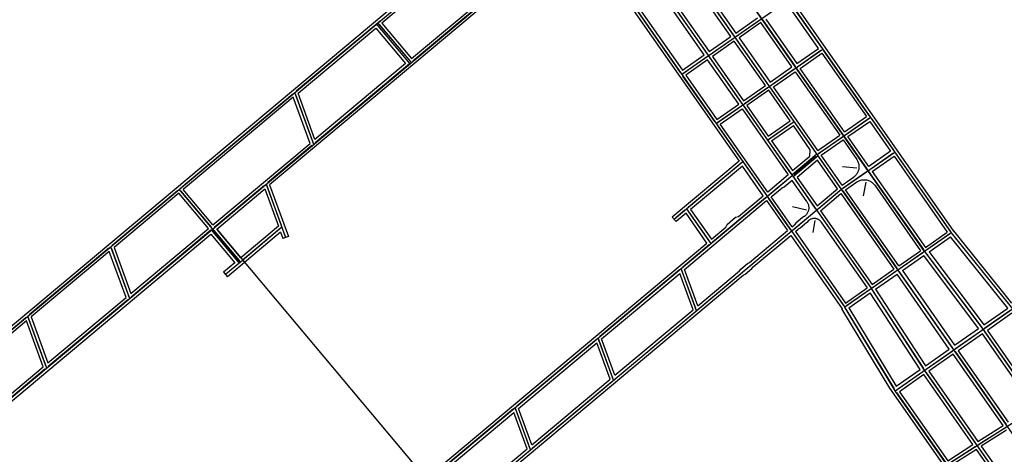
# Model space of a CAD drawing. Header units: inches. Extents: x 1 to 626000, y 0 to 7596230.
# Tile 16 of 68: x 620438 to 621347, y 7594131 to 7594533. Entities that reach past the tile are written whole.
import ezdxf

# ---------------------------------------------------------------- set-up
doc = ezdxf.new("R2010")
doc.units = ezdxf.units.IN
doc.header["$MEASUREMENT"] = 0

msp = doc.modelspace()

# ---------------------------------------------------------------- linework, layer by layer
for points in [[(622284.4, 7592819.49), (619969.04, 7596133.21)], [(620674.71, 7595175.65), (621273.62, 7594318.49)], [(620604.1, 7595119.56), (621199.85, 7594266.94)], [(621273.62, 7594318.49), (620783.94, 7595019.32)], [(619930.08, 7593826.33), (620945.49, 7594678.11)], [(620982.36, 7594630.58), (621224.44, 7594284.12)], [(621102.63, 7594620.31), (621300.33, 7594337.36)], [(619946.02, 7593843.23), (620869.09, 7594617.55)], [(620957.1, 7594609.64), (621102.28, 7594401.87)], [(621101.96, 7594616.55), (621298.22, 7594335.67)], [(620853.6, 7594597.5), (620772.52, 7594529.49)], [(621094.84, 7594517.27), (621052.11, 7594578.42)], [(621097.44, 7594518.24), (621053.92, 7594580.54)], [(621056.53, 7594581.52), (621099.26, 7594520.36)], [(621031.94, 7594564.33), (621074.67, 7594503.18)], [(621070.24, 7594500.09), (621027.52, 7594561.24)], [(621029.33, 7594563.36), (621072.85, 7594501.06)], [(619960.93, 7593789.56), (620869.52, 7594551.73)], [(620871.16, 7594549.59), (620668.97, 7594379.98)], [(620799.9, 7594496.86), (620867.87, 7594553.88)], [(620867.98, 7594550.44), (620801.1, 7594494.34)], [(621048.27, 7594483.88), (621004.73, 7594546.17)], [(621007.35, 7594547.15), (621050.08, 7594486)], [(621049.41, 7594482.24), (621147.78, 7594550.97)], [(621175.76, 7594506.21), (621147.11, 7594547.21)], [(621178.37, 7594507.18), (621148.92, 7594549.33)], [(620693.64, 7594466.84), (620769.23, 7594530.26)], [(620767.49, 7594528.8), (620798.34, 7594492.02)], [(620768.72, 7594529.83), (620799.57, 7594493.05)], [(620770.76, 7594531.54), (620768.83, 7594529.93)], [(620770.11, 7594528.4), (620798.29, 7594494.59)], [(620770.76, 7594531.54), (620770.76, 7594531.54)], [(620770.76, 7594531.54), (620770.76, 7594531.54)], [(620772.52, 7594529.49), (620799.9, 7594496.86)], [(621099.26, 7594520.36), (621119.43, 7594534.45)], [(621100.23, 7594517.75), (621121.54, 7594532.64)], [(621122.52, 7594530.03), (621102.36, 7594515.94)], [(621151.17, 7594489.03), (621122.52, 7594530.03)], [(621124.33, 7594532.15), (621153.78, 7594490)], [(621126.95, 7594533.12), (621155.59, 7594492.12)], [(620695.29, 7594464.71), (620767.16, 7594524.99)], [(620767.16, 7594524.99), (620794.54, 7594492.36)], [(621074.67, 7594503.18), (621094.84, 7594517.27)], [(621075.64, 7594500.56), (621096.95, 7594515.46)], [(621097.93, 7594512.85), (621077.76, 7594498.76)], [(621126.58, 7594471.85), (621097.93, 7594512.85)], [(621098.59, 7594516.61), (621098.59, 7594516.6)], [(621098.59, 7594516.61), (621098.6, 7594516.61)], [(621098.59, 7594516.6), (621098.59, 7594516.6)], [(621098.59, 7594516.6), (621098.59, 7594516.6)], [(621129.19, 7594472.82), (621099.75, 7594514.97)], [(621102.36, 7594515.94), (621131, 7594474.94)], [(621081.15, 7594436.81), (621179.52, 7594505.54)], [(621155.59, 7594492.12), (621175.76, 7594506.21)], [(621156.57, 7594489.51), (621177.88, 7594504.4)], [(621158.69, 7594487.69), (621178.85, 7594501.78)], [(621178.85, 7594501.78), (621219.84, 7594443.12)], [(621179.52, 7594505.54), (621179.52, 7594505.54)], [(621222.45, 7594444.1), (621180.66, 7594503.9)], [(620794.54, 7594492.36), (620710.79, 7594422.1)], [(620798.03, 7594491.77), (620711.1, 7594418.84)], [(620799.57, 7594493.05), (620799.57, 7594493.05)], [(620799.57, 7594493.05), (620799.57, 7594493.05)], [(620799.57, 7594493.05), (620799.57, 7594493.05)], [(621050.08, 7594486), (621070.24, 7594500.09)], [(621051.05, 7594483.39), (621072.36, 7594498.27)], [(621073.34, 7594495.66), (621053.17, 7594481.57)], [(621101.98, 7594454.66), (621073.34, 7594495.66)], [(621074, 7594499.42), (621074, 7594499.42)], [(621075.15, 7594497.78), (621104.6, 7594455.64)], [(621077.76, 7594498.76), (621106.41, 7594457.76)], [(621049.41, 7594482.24), (621049.41, 7594482.24)], [(621131, 7594474.94), (621151.17, 7594489.03)], [(621131.98, 7594472.32), (621153.29, 7594487.22)], [(621134.1, 7594470.51), (621154.26, 7594484.6)], [(621154.26, 7594484.6), (621195.25, 7594425.94)], [(621154.93, 7594488.36), (621154.93, 7594488.36)], [(621154.93, 7594488.36), (621154.93, 7594488.36)], [(621154.93, 7594488.36), (621154.93, 7594488.36)], [(621154.93, 7594488.36), (621154.93, 7594488.36)], [(621156.07, 7594486.72), (621220.28, 7594394.83)], [(621199.68, 7594429.03), (621158.69, 7594487.69)], [(621080.01, 7594438.45), (621050.56, 7594480.6)], [(621053.17, 7594481.57), (621081.82, 7594440.57)], [(620587.01, 7594377.4), (620690.57, 7594464.27)], [(620692.1, 7594465.56), (620692.1, 7594465.56)], [(620692.1, 7594465.56), (620692.1, 7594465.56)], [(620692.1, 7594465.56), (620709.57, 7594417.56)], [(620710.79, 7594422.1), (620695.29, 7594464.71)], [(621106.41, 7594457.76), (621126.58, 7594471.85)], [(621107.38, 7594455.14), (621128.7, 7594470.03)], [(621129.67, 7594467.42), (621109.5, 7594453.33)], [(621149.37, 7594439.22), (621129.67, 7594467.42)], [(621130.33, 7594471.17), (621130.34, 7594471.18)], [(621130.34, 7594471.18), (621130.34, 7594471.18)], [(621130.34, 7594471.18), (621130.34, 7594471.18)], [(621131.48, 7594469.54), (621173.27, 7594409.73)], [(621175.08, 7594411.85), (621134.1, 7594470.51)], [(620690.88, 7594461.01), (620589.29, 7594375.78)], [(620706.38, 7594418.41), (620690.88, 7594461.01)], [(620692.79, 7594463.68), (620708.88, 7594419.44)], [(621081.82, 7594440.57), (621101.98, 7594454.66)], [(621082.79, 7594437.96), (621104.1, 7594452.85)], [(621084.91, 7594436.15), (621105.08, 7594450.24)], [(621105.08, 7594450.24), (621147.71, 7594389.22)], [(621105.74, 7594454), (621105.74, 7594454)], [(621105.74, 7594454), (621105.74, 7594454)], [(621106.89, 7594452.36), (621150.2, 7594390.37)], [(621109.5, 7594453.33), (621129.21, 7594425.13)], [(621128.54, 7594421.37), (621153.13, 7594438.55)], [(621129.21, 7594425.13), (621149.37, 7594439.22)], [(621130.18, 7594422.52), (621151.49, 7594437.41)], [(621174.42, 7594408.09), (621223.6, 7594442.46)], [(621199.68, 7594429.03), (621219.84, 7594443.12)], [(621200.65, 7594426.42), (621221.96, 7594441.31)], [(621202.77, 7594424.61), (621222.93, 7594438.7)], [(621222.93, 7594438.7), (621242.26, 7594411.04)], [(621223.6, 7594442.46), (621223.6, 7594442.46)], [(621224.75, 7594440.82), (621244.87, 7594412.02)], [(621104.76, 7594403.03), (621082.3, 7594435.17)], [(621128.79, 7594373.34), (621084.91, 7594436.15)], [(621132.3, 7594420.7), (621152.46, 7594434.79)], [(621168.03, 7594412.52), (621152.46, 7594434.79)], [(620616.66, 7594343.15), (620706.38, 7594418.41)], [(621132.3, 7594420.7), (621151.52, 7594393.19)], [(621175.08, 7594411.85), (621195.25, 7594425.94)], [(621176.06, 7594409.24), (621197.37, 7594424.13)], [(621178.18, 7594407.42), (621198.34, 7594421.51)], [(621198.34, 7594421.51), (621210.91, 7594403.53)], [(621200.15, 7594423.63), (621220.28, 7594394.83)], [(621222.09, 7594396.95), (621202.77, 7594424.61)], [(620708.04, 7594416.27), (620667.32, 7594382.12)], [(620709.57, 7594417.56), (620709.57, 7594417.56)], [(620709.57, 7594417.56), (620709.57, 7594417.56)], [(621167.57, 7594406.66), (621168.03, 7594412.52)], [(621196.84, 7594376), (621246.02, 7594410.38)], [(621242.26, 7594411.04), (621222.09, 7594396.95)], [(621102.28, 7594401.87), (621040.66, 7594350.19)], [(621105.9, 7594401.39), (621042.4, 7594348.12)], [(621151, 7594389.23), (621174.07, 7594408.58)], [(621151.52, 7594393.19), (621167.57, 7594406.66)], [(621175.34, 7594406.77), (621152.26, 7594387.42)], [(621152.88, 7594390.02), (621172.88, 7594406.81)], [(621174.81, 7594402.81), (621155.89, 7594386.94)], [(621174.41, 7594408.09), (621174.42, 7594408.09)], [(621174.42, 7594408.09), (621174.42, 7594408.09)], [(621193.21, 7594376.48), (621174.81, 7594402.81)], [(621195.7, 7594377.64), (621175.56, 7594406.45)], [(621197.5, 7594379.77), (621178.18, 7594407.42)], [(621210.91, 7594403.53), (621211.34, 7594402.86), (621211.74, 7594402.15), (621212.08, 7594401.42), (621212.37, 7594400.67), (621212.61, 7594399.9), (621212.8, 7594399.12), (621212.93, 7594398.32), (621213.01, 7594397.52), (621213.03, 7594396.72), (621213, 7594395.91), (621212.91, 7594395.11), (621212.77, 7594394.32), (621212.58, 7594393.54), (621212.33, 7594392.77), (621212.03, 7594392.02), (621211.68, 7594391.3), (621211.29, 7594390.59), (621210.84, 7594389.92), (621210.35, 7594389.28), (621209.82, 7594388.68), (621209.25, 7594388.11), (621208.64, 7594387.59), (621207.99, 7594387.1)], [(621223.07, 7594394.33), (621244.38, 7594409.23)], [(621225.18, 7594392.53), (621245.35, 7594406.62)], [(621245.35, 7594406.62), (621294.46, 7594336.33)], [(621247.16, 7594408.74), (621297.07, 7594337.31)], [(621104.37, 7594400.1), (621055.42, 7594359.05)], [(621105.38, 7594397.42), (621057.52, 7594357.28)], [(621124.64, 7594369.86), (621105.38, 7594397.42)], [(621107.05, 7594399.75), (621127.12, 7594371.02)], [(621197.93, 7594397.13), (621210.98, 7594395.74)], [(621198.48, 7594377.14), (621219.79, 7594392.04)], [(621221.43, 7594393.19), (621221.43, 7594393.19)], [(621222.57, 7594391.55), (621272.48, 7594320.12)], [(621225.18, 7594392.53), (621274.29, 7594322.24)], [(620295.13, 7593670.49), (621151.34, 7594388.74)], [(621147.71, 7594389.22), (621128.79, 7594373.34)], [(621129.8, 7594370.67), (621149.81, 7594387.45)], [(621151.34, 7594384.03), (621144.08, 7594377.94)], [(621151.34, 7594388.74), (621151.34, 7594388.74)], [(621151.34, 7594388.74), (621151.34, 7594388.74)], [(621164.84, 7594364.7), (621151.34, 7594384.03)], [(621152.49, 7594387.1), (621172.62, 7594358.28)], [(621155.89, 7594386.94), (621174.29, 7594360.61)], [(621197.5, 7594379.77), (621207.99, 7594387.1)], [(621200.59, 7594375.34), (621211.08, 7594382.67)], [(621211.08, 7594382.67), (621211.76, 7594383.11), (621212.46, 7594383.51), (621213.19, 7594383.85), (621213.94, 7594384.14), (621214.71, 7594384.38), (621215.5, 7594384.57), (621216.29, 7594384.7), (621217.09, 7594384.78), (621217.9, 7594384.8), (621218.7, 7594384.77), (621219.51, 7594384.68), (621220.3, 7594384.54), (621221.08, 7594384.35), (621221.85, 7594384.1), (621222.6, 7594383.8), (621223.32, 7594383.45), (621224.02, 7594383.05), (621224.69, 7594382.61), (621225.33, 7594382.12), (621225.94, 7594381.59), (621226.51, 7594381.01), (621227.03, 7594380.41), (621227.52, 7594379.76)], [(621217.18, 7594369.75), (621219.79, 7594382.61)], [(620320.19, 7593640.61), (621196.84, 7594376)], [(620523.78, 7594324.36), (620583.95, 7594374.83)], [(620642.04, 7594308.7), (620585.48, 7594376.12)], [(620585.48, 7594376.12), (620585.48, 7594376.12)], [(620585.48, 7594376.12), (620585.48, 7594376.12)], [(620585.48, 7594376.12), (620585.48, 7594376.12)], [(620586.77, 7594374.59), (620615.04, 7594340.88)], [(620616.66, 7594343.15), (620589.29, 7594375.78)], [(620664.26, 7594379.55), (620617.86, 7594340.63)], [(620620.13, 7594339.01), (620664.57, 7594376.29)], [(620664.57, 7594376.29), (620677.16, 7594341.69)], [(620665.79, 7594380.83), (620665.79, 7594380.83)], [(620665.79, 7594380.83), (620683.76, 7594331.43)], [(620666.47, 7594378.95), (620679.66, 7594342.71)], [(620668.97, 7594379.98), (620686.3, 7594332.36)], [(621131.9, 7594368.9), (621141.97, 7594377.34)], [(621144.08, 7594377.94), (621141.97, 7594377.34)], [(621174.29, 7594360.61), (621193.21, 7594376.48)], [(621175.3, 7594357.93), (621195.31, 7594374.71)], [(621196.84, 7594376), (621196.84, 7594376)], [(621197.99, 7594374.36), (621247.89, 7594302.94)], [(621249.7, 7594305.06), (621200.59, 7594375.34)], [(621227.52, 7594379.76), (621269.86, 7594319.15)], [(620585.15, 7594372.31), (620525.44, 7594322.23)], [(620612.53, 7594339.68), (620585.15, 7594372.31)], [(621052.01, 7594301.88), (621127.75, 7594365.42)], [(621126.74, 7594368.09), (621077.79, 7594327.04)], [(621101.76, 7594350.67), (621124.64, 7594369.86)], [(621127.75, 7594365.42), (621147.06, 7594337.77)], [(621127.75, 7594365.42), (621127.75, 7594365.42)], [(621149.55, 7594338.93), (621129.42, 7594367.74)], [(621151.22, 7594341.25), (621131.9, 7594368.9)], [(621164.84, 7594364.7), (621165.21, 7594364.13), (621165.54, 7594363.54), (621165.84, 7594362.92), (621166.08, 7594362.29), (621166.29, 7594361.64), (621166.45, 7594360.98), (621166.57, 7594360.31), (621166.64, 7594359.63), (621166.66, 7594358.95), (621166.64, 7594358.27), (621166.58, 7594357.59), (621166.46, 7594356.92), (621166.31, 7594356.26), (621166.11, 7594355.61), (621165.86, 7594354.97), (621165.58, 7594354.36), (621165.25, 7594353.76), (621164.88, 7594353.19), (621164.48, 7594352.64), (621164.04, 7594352.12), (621163.56, 7594351.63), (621163.05, 7594351.18)], [(621177.4, 7594356.16), (621196.32, 7594372.03)], [(621196.32, 7594372.03), (621245.27, 7594301.97)], [(621052.36, 7594356.48), (621043.93, 7594349.41)], [(621053.89, 7594357.76), (621076.26, 7594325.75)], [(621055.04, 7594356.12), (621075.11, 7594327.39)], [(621057.52, 7594357.28), (621076.78, 7594329.71)], [(621151.67, 7594360.06), (621164.45, 7594357.07)], [(621152.22, 7594338.57), (621172.24, 7594355.36)], [(621173.77, 7594356.64), (621173.77, 7594356.64)], [(621173.77, 7594356.64), (621173.77, 7594356.64)], [(621174.91, 7594355), (621223.29, 7594285.76)], [(621177.4, 7594356.16), (621225.11, 7594287.88)], [(621040.66, 7594350.19), (621044.13, 7594346.05)], [(621053.37, 7594353.8), (621044.13, 7594346.05)], [(621072.63, 7594326.23), (621053.37, 7594353.8)], [(621091.22, 7594343.52), (621099.13, 7594350.15)], [(621099.13, 7594350.15), (621101.76, 7594350.67)], [(621160.95, 7594349.94), (621154.86, 7594344.76)], [(621162.81, 7594350.97), (621160.95, 7594349.94)], [(621162.81, 7594350.97), (621163.05, 7594351.18)], [(621166.85, 7594347.31), (621164.92, 7594345.08)], [(621166.85, 7594347.31), (621166.97, 7594347.41)], [(621166.97, 7594347.41), (621167.38, 7594347.73), (621167.81, 7594348.02), (621168.25, 7594348.28), (621168.72, 7594348.51), (621169.2, 7594348.71), (621169.69, 7594348.87), (621170.19, 7594349), (621170.7, 7594349.09), (621171.22, 7594349.15), (621171.74, 7594349.17), (621172.25, 7594349.15), (621172.77, 7594349.1), (621173.28, 7594349.02), (621173.79, 7594348.9), (621174.28, 7594348.74), (621174.76, 7594348.55), (621175.23, 7594348.33), (621175.68, 7594348.08), (621176.12, 7594347.79), (621176.53, 7594347.48), (621176.92, 7594347.14), (621177.28, 7594346.77), (621177.62, 7594346.38), (621177.94, 7594345.96)], [(621170.86, 7594335.92), (621172.66, 7594347.19)], [(621177.94, 7594345.96), (621220.68, 7594284.79)], [(620540.94, 7594279.62), (620612.53, 7594339.68)], [(620614.8, 7594338.06), (620541.25, 7594276.36)], [(620615.1, 7594338.32), (620640.81, 7594307.67)], [(620616.33, 7594339.34), (620616.33, 7594339.34)], [(620616.33, 7594339.34), (620616.33, 7594339.34)], [(620617.62, 7594337.81), (620640.75, 7594310.23)], [(620642.37, 7594312.5), (620620.13, 7594339.01)], [(620620.13, 7594339.01), (620642.37, 7594312.5)], [(620680.34, 7594340.83), (620642.04, 7594308.7)], [(620677.16, 7594341.69), (620642.37, 7594312.5)], [(620678.81, 7594339.55), (620643.57, 7594309.98)], [(620680.34, 7594340.83), (620680.34, 7594340.83)], [(620681.03, 7594338.95), (620683.08, 7594333.31)], [(621076.78, 7594329.71), (621090.26, 7594341.02)], [(621090.26, 7594341.02), (621091.22, 7594343.52)], [(621111.95, 7594308.31), (621147.06, 7594337.77)], [(621150.69, 7594337.29), (621150.69, 7594337.29)], [(621150.7, 7594337.29), (621150.69, 7594337.28)], [(621151.22, 7594341.25), (621153.5, 7594343.16)], [(621154.86, 7594344.76), (621153.5, 7594343.16)], [(621154.32, 7594336.81), (621156.95, 7594339.01)], [(621154.32, 7594336.81), (621200.52, 7594270.7)], [(621158.84, 7594339.87), (621156.95, 7594339.01)], [(621164.92, 7594345.08), (621158.84, 7594339.87)], [(621300.55, 7594337.55), (621300.33, 7594337.36)], [(621354.26, 7594270.65), (621300.55, 7594337.55)], [(620117.12, 7593917.05), (620614.77, 7594334.51)], [(620614.77, 7594334.51), (620637.01, 7594308)], [(620679.12, 7594336.29), (620629.98, 7594295.06)], [(620679.12, 7594336.29), (620681.23, 7594330.51)], [(620683.76, 7594331.43), (620681.23, 7594330.51)], [(620686.3, 7594332.36), (620683.76, 7594331.43)], [(621064.54, 7594265.02), (621149.16, 7594336)], [(621115.43, 7594304.18), (621150.17, 7594333.32)], [(621150.17, 7594333.32), (621197.53, 7594265.54)], [(621151.83, 7594335.64), (621198.7, 7594268.58)], [(621298.22, 7594335.67), (621199.85, 7594266.94)], [(621274.29, 7594322.24), (621294.46, 7594336.33)], [(621296.58, 7594334.52), (621275.26, 7594319.63)], [(621277.7, 7594318.04), (621297.44, 7594331.84)], [(621350.34, 7594265.95), (621297.44, 7594331.84)], [(621298.22, 7594335.67), (621354.68, 7594265.33)], [(621299.47, 7594334.11), (621353.43, 7594266.89)], [(620311.07, 7593687.4), (621072.63, 7594326.23)], [(620447.17, 7594260.1), (620520.72, 7594321.79)], [(620521.03, 7594318.53), (620448.82, 7594257.96)], [(620536.53, 7594275.93), (620521.03, 7594318.53)], [(620522.25, 7594323.08), (620522.25, 7594323.08)], [(620522.25, 7594323.08), (620522.25, 7594323.08)], [(620522.25, 7594323.08), (620539.72, 7594275.08)], [(620522.94, 7594321.2), (620539.03, 7594276.96)], [(620525.44, 7594322.23), (620540.94, 7594279.62)], [(621074.73, 7594324.46), (621050.35, 7594304.02)], [(621249.7, 7594305.06), (621269.86, 7594319.15)], [(621273.62, 7594318.49), (621327.63, 7594246.43)], [(620642.37, 7594312.5), (620813.32, 7594108.71)], [(621271.98, 7594317.34), (621250.67, 7594302.45)], [(621253.04, 7594300.81), (621272.78, 7594314.6)], [(621323.37, 7594247.11), (621272.78, 7594314.6)], [(621274.82, 7594316.88), (621326.43, 7594248.03)], [(621277.7, 7594318.04), (621328.29, 7594250.55)], [(620637.01, 7594308), (620626.51, 7594299.2)], [(620642.04, 7594308.7), (620628.25, 7594297.13)], [(620640.5, 7594307.41), (620629.78, 7594298.42)], [(620642.04, 7594308.7), (620642.04, 7594308.7)], [(621047.29, 7594301.45), (620973.74, 7594239.75)], [(621063.01, 7594263.73), (621048.82, 7594302.74)], [(621048.82, 7594302.74), (621048.82, 7594302.74)], [(621062.33, 7594265.61), (621049.51, 7594300.86)], [(621064.23, 7594268.28), (621052.01, 7594301.88)], [(621064.23, 7594268.28), (621102.76, 7594300.6)], [(621102.76, 7594300.6), (621104.04, 7594302.19)], [(621104.04, 7594302.19), (621110.17, 7594307.33)], [(621108.02, 7594297.44), (621114.15, 7594302.58)], [(621110.17, 7594307.33), (621111.95, 7594308.31)], [(621114.15, 7594302.58), (621115.43, 7594304.18)], [(621225.11, 7594287.88), (621245.27, 7594301.97)], [(621249.03, 7594301.3), (621249.03, 7594301.3)], [(621249.03, 7594301.3), (621249.03, 7594301.3)], [(621253.04, 7594300.81), (621301.32, 7594231.7)], [(620338.84, 7593652.74), (621106.23, 7594296.46)], [(620626.51, 7594299.2), (620629.98, 7594295.06)], [(620975.39, 7594237.61), (621047.6, 7594298.19)], [(621059.83, 7594264.59), (621047.6, 7594298.19)], [(621106.23, 7594296.46), (621108.02, 7594297.44)], [(621247.39, 7594300.16), (621226.08, 7594285.27)], [(621228.37, 7594283.57), (621248.12, 7594297.37)], [(621296.4, 7594228.27), (621248.12, 7594297.37)], [(621250.18, 7594299.66), (621299.43, 7594229.17)], [(621200.52, 7594270.7), (621220.68, 7594284.79)], [(621222.8, 7594282.97), (621201.49, 7594268.08)], [(621224.44, 7594284.12), (621224.44, 7594284.12)], [(621224.44, 7594284.12), (621224.44, 7594284.12)], [(621224.44, 7594284.12), (621224.44, 7594284.12)], [(621273.53, 7594208.63), (621224.44, 7594284.12)], [(621225.53, 7594282.44), (621272.44, 7594210.3)], [(621228.37, 7594283.57), (621274.35, 7594212.86)], [(620464.32, 7594215.36), (620536.53, 7594275.93)], [(620538.18, 7594273.79), (620464.63, 7594212.09)], [(620539.72, 7594275.08), (620539.72, 7594275.08)], [(620539.72, 7594275.08), (620539.72, 7594275.08)], [(621203.71, 7594266.34), (621223.45, 7594280.14)], [(621269.43, 7594209.42), (621223.45, 7594280.14)], [(620987.62, 7594204.01), (621059.83, 7594264.59)], [(621197.28, 7594265.39), (621197.53, 7594265.54)], [(621241.63, 7594191.95), (621197.28, 7594265.39)], [(621199.85, 7594266.94), (621199.85, 7594266.94)], [(621246.48, 7594189.73), (621199.85, 7594266.94)], [(621200.88, 7594265.22), (621245.44, 7594191.44)], [(621203.71, 7594266.34), (621247.39, 7594194.02)], [(621246.48, 7594189.73), (621354.68, 7594265.33)], [(621328.29, 7594250.55), (621350.34, 7594265.95)], [(621353.04, 7594264.18), (621329.27, 7594247.57)], [(620370.56, 7594195.83), (620444.11, 7594257.53)], [(620445.64, 7594258.81), (620445.64, 7594258.81)], [(620445.64, 7594258.81), (620445.64, 7594258.81)], [(620445.64, 7594258.81), (620463.1, 7594210.81)], [(620462.42, 7594212.69), (620446.32, 7594256.93)], [(620448.82, 7594257.96), (620464.32, 7594215.36)], [(620987.93, 7594200.75), (621061.48, 7594262.45)], [(621063.01, 7594263.73), (621063.01, 7594263.73)], [(621063.01, 7594263.73), (621063.01, 7594263.73)], [(621063.01, 7594263.73), (621063.01, 7594263.73)], [(621354.19, 7594261.32), (621331.56, 7594245.52)], [(620444.42, 7594254.26), (620372.21, 7594193.69)], [(620459.92, 7594211.66), (620444.42, 7594254.26)], [(621301.32, 7594231.7), (621323.37, 7594247.11)], [(621327.63, 7594246.43), (621327.63, 7594246.43)], [(621327.63, 7594246.43), (621327.63, 7594246.43)], [(621327.63, 7594246.43), (621327.63, 7594246.43)], [(621327.63, 7594246.43), (622288.43, 7592871.34)], [(620970.68, 7594237.18), (620897.13, 7594175.49)], [(620986.4, 7594199.47), (620972.21, 7594238.47)], [(620972.21, 7594238.47), (620972.21, 7594238.47)], [(620985.71, 7594201.34), (620972.89, 7594236.59)], [(620987.62, 7594204.01), (620975.39, 7594237.61)], [(621302.22, 7594228.67), (621325.99, 7594245.28)], [(621327.14, 7594242.42), (621304.51, 7594226.61)], [(621373.92, 7594175.46), (621327.14, 7594242.42)], [(621376.6, 7594176.34), (621328.78, 7594244.79)], [(621331.56, 7594245.52), (621378.48, 7594178.37)], [(620898.78, 7594173.35), (620970.99, 7594233.92)], [(620983.21, 7594200.32), (620970.99, 7594233.92)], [(621274.35, 7594212.86), (621296.4, 7594228.27)], [(621300.58, 7594227.53), (621300.58, 7594227.53)], [(621300.58, 7594227.53), (621300.58, 7594227.53)], [(621300.58, 7594227.53), (621300.58, 7594227.53)], [(621275.17, 7594209.77), (621298.94, 7594226.38)], [(621300.09, 7594223.52), (621277.46, 7594207.71)], [(621346.09, 7594157.68), (621300.09, 7594223.52)], [(621301.73, 7594225.89), (621348.77, 7594158.56)], [(621304.51, 7594226.61), (621350.64, 7594160.59)], [(620387.71, 7594151.09), (620459.92, 7594211.66)], [(620461.57, 7594209.52), (620388.02, 7594147.83)], [(620463.1, 7594210.81), (620463.1, 7594210.81)], [(620463.1, 7594210.81), (620463.1, 7594210.81)], [(621247.39, 7594194.02), (621269.43, 7594209.42)], [(620911, 7594139.74), (620983.21, 7594200.32)], [(621248.12, 7594190.87), (621271.89, 7594207.48)], [(621273.03, 7594204.62), (621250.41, 7594188.81)], [(621318.26, 7594139.9), (621273.03, 7594204.62)], [(621273.53, 7594208.63), (621273.53, 7594208.63)], [(621273.53, 7594208.63), (621273.53, 7594208.63)], [(621273.53, 7594208.63), (621273.53, 7594208.63)], [(621273.53, 7594208.63), (621273.53, 7594208.63)], [(622232.77, 7592835.78), (621273.53, 7594208.63)], [(621273.53, 7594208.63), (621273.53, 7594208.63)], [(621274.67, 7594206.99), (621320.94, 7594140.78)], [(621277.46, 7594207.71), (621322.81, 7594142.81)], [(620911.32, 7594136.48), (620984.87, 7594198.18)], [(620986.4, 7594199.47), (620986.4, 7594199.47)], [(620986.4, 7594199.47), (620986.4, 7594199.47)], [(620986.4, 7594199.47), (620986.4, 7594199.47)], [(621290.42, 7594122.12), (621241.63, 7594191.95)], [(621294.25, 7594121.36), (621405.58, 7594192.48)], [(621246.48, 7594189.73), (621246.48, 7594189.73)], [(622204.93, 7592818), (621246.48, 7594189.73)], [(621247.62, 7594188.09), (621293.1, 7594123)], [(621250.41, 7594188.81), (621294.98, 7594125.03)], [(620909.78, 7594135.2), (620895.6, 7594174.2)], [(620895.6, 7594174.2), (620895.6, 7594174.2)], [(620911, 7594139.74), (620898.78, 7594173.35)], [(620894.06, 7594172.91), (620814.52, 7594106.19)], [(620816.79, 7594104.57), (620894.38, 7594169.65)], [(620906.6, 7594136.05), (620894.38, 7594169.65)], [(620909.1, 7594137.08), (620896.28, 7594172.32)], [(621322.81, 7594142.81), (621346.09, 7594157.68)], [(621323.77, 7594140.22), (621348.23, 7594155.84)], [(621349.18, 7594153.25), (621325.91, 7594138.38)], [(621294.98, 7594125.03), (621318.26, 7594139.9)], [(621295.93, 7594122.44), (621320.4, 7594138.06)], [(621322.08, 7594139.14), (621322.08, 7594139.14)], [(621345.02, 7594106.32), (621323.23, 7594137.5)], [(621325.91, 7594138.38), (621346.89, 7594108.35)], [(620838.39, 7594078.83), (620906.6, 7594136.05)], [(620839.59, 7594076.31), (620908.25, 7594133.91)], [(620909.78, 7594135.2), (620909.78, 7594135.2)], [(620909.78, 7594135.2), (620909.78, 7594135.2)], [(621321.35, 7594135.47), (621298.07, 7594120.6)], [(621342.33, 7594105.44), (621321.35, 7594135.47)]]:
    msp.add_lwpolyline(points)

doc.saveas('drawing.dxf')
